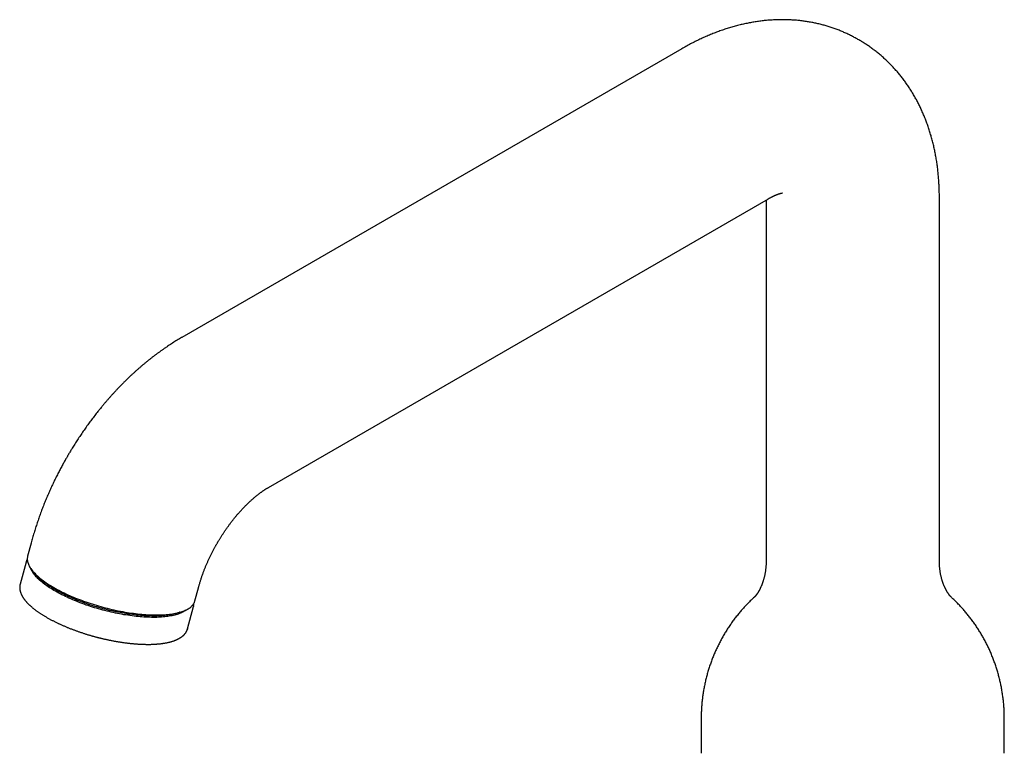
# Model space of a CAD drawing. Header units: millimetres. Extents: x 8 to 668, y 12 to 644.
# Tile 13 of 16: x 480 to 617, y 222 to 324. Entities that reach past the tile are written whole.
import ezdxf

# ---------------------------------------------------------------- set-up
doc = ezdxf.new("R2010")
doc.units = ezdxf.units.MM

msp = doc.modelspace()

# ---------------------------------------------------------------- linework, layer by layer
at = {"color": 7, "linetype": 'Continuous', "lineweight": 30}
for p, q in [((571.82, 319.6), (502.53, 279.59)), ((514.53, 258.81), (583.82, 298.81)), ((607.5, 248.59), (607.5, 299)), ((583.5, 298.63), (583.5, 248.59)), ((481.65, 251.11), (481.17, 249.3)), ((480.95, 248.48), (480.13, 245.4)), ((480.95, 248.48), (480.95, 248.48)), ((504.36, 243.12), (504.84, 244.93)), ((503.32, 239.22), (504.14, 242.3)), ((504.16, 242.38), (504.14, 242.3)), ((574.5, 226.81), (574.5, 222.32)), ((616.5, 222.32), (616.5, 226.81))]:
    msp.add_line(p, q, dxfattribs=at)
at = {"color": 7, "linetype": 'Continuous', "lineweight": 30, "flags": 128}
for points in [[(481.17, 249.3), (481.15, 249.23), (481.13, 249.12), (481.12, 249.01), (481.12, 248.9), (481.12, 248.79), (481.14, 248.67), (481.16, 248.55), (481.19, 248.44), (481.23, 248.32), (481.27, 248.2), (481.32, 248.07), (481.38, 247.95), (481.45, 247.83), (481.53, 247.7), (481.61, 247.57), (481.71, 247.44), (481.8, 247.32), (481.91, 247.19), (482.03, 247.06), (482.15, 246.93), (482.28, 246.79), (482.41, 246.66), (482.56, 246.53), (482.71, 246.4), (482.86, 246.27), (483.03, 246.13), (483.2, 246), (483.38, 245.87), (483.56, 245.74), (483.75, 245.61), (483.94, 245.47), (484.15, 245.34), (484.35, 245.21), (484.57, 245.08), (484.79, 244.96), (485.01, 244.83), (485.24, 244.7), (485.48, 244.57), (485.72, 244.45), (485.96, 244.33), (486.21, 244.2), (486.47, 244.08), (486.73, 243.96), (486.99, 243.85), (487.26, 243.73), (487.53, 243.62), (487.8, 243.5), (488.08, 243.39), (488.36, 243.28), (488.64, 243.18), (488.93, 243.07), (489.22, 242.97), (489.51, 242.87), (489.8, 242.77), (490.1, 242.67), (490.4, 242.58), (490.7, 242.49), (491, 242.4), (491.3, 242.32), (491.6, 242.23), (491.9, 242.15), (492.21, 242.07), (492.51, 242), (492.82, 241.93), (493.12, 241.86), (493.43, 241.79), (493.73, 241.73), (494.04, 241.67), (494.34, 241.61), (494.64, 241.56), (494.94, 241.51), (495.24, 241.46), (495.54, 241.42), (495.83, 241.38), (496.12, 241.34), (496.41, 241.3), (496.7, 241.27), (496.99, 241.25), (497.27, 241.22), (497.55, 241.2), (497.83, 241.19), (498.1, 241.17), (498.37, 241.16), (498.63, 241.15), (498.89, 241.15), (499.15, 241.15), (499.4, 241.16), (499.65, 241.16), (499.9, 241.17), (500.13, 241.19), (500.37, 241.2), (500.6, 241.23), (500.82, 241.25), (501.04, 241.28), (501.25, 241.31), (501.45, 241.34), (501.65, 241.38), (501.85, 241.42), (502.03, 241.47), (502.22, 241.51), (502.39, 241.56), (502.56, 241.62), (502.72, 241.68), (502.87, 241.74), (503.02, 241.8), (503.16, 241.87), (503.3, 241.94), (503.42, 242.01), (503.54, 242.08), (503.65, 242.16), (503.76, 242.24), (503.85, 242.32), (503.94, 242.41), (504.02, 242.5), (504.1, 242.59), (504.16, 242.68), (504.22, 242.78), (504.27, 242.88), (504.31, 242.98), (504.35, 243.08), (504.36, 243.12)], [(503.15, 241.86), (503.08, 241.81), (502.98, 241.73), (502.86, 241.66), (502.75, 241.59), (502.62, 241.52), (502.49, 241.46), (502.35, 241.39), (502.2, 241.34), (502.05, 241.28), (501.89, 241.23), (501.72, 241.18), (501.55, 241.13), (501.37, 241.09), (501.19, 241.05), (501, 241.01), (500.8, 240.98), (500.6, 240.95), (500.4, 240.92), (500.18, 240.9), (499.97, 240.87), (499.74, 240.86), (499.52, 240.84), (499.28, 240.83), (499.05, 240.82), (498.81, 240.82), (498.56, 240.82), (498.31, 240.82), (498.06, 240.83), (497.8, 240.83), (497.54, 240.85), (497.28, 240.86), (497.01, 240.88), (496.74, 240.9), (496.47, 240.93), (496.19, 240.96), (495.92, 240.99), (495.64, 241.02), (495.35, 241.06), (495.07, 241.1), (494.78, 241.15), (494.5, 241.19), (494.21, 241.25), (493.92, 241.3), (493.63, 241.36), (493.34, 241.42), (493.04, 241.48), (492.75, 241.54), (492.46, 241.61), (492.17, 241.68), (491.88, 241.76), (491.59, 241.83), (491.29, 241.91), (491.01, 241.99), (490.72, 242.08), (490.43, 242.16), (490.14, 242.25), (489.86, 242.34), (489.58, 242.44), (489.3, 242.53), (489.02, 242.63), (488.74, 242.73), (488.47, 242.83), (488.2, 242.94), (487.94, 243.04), (487.67, 243.15), (487.41, 243.26), (487.16, 243.37), (486.9, 243.48), (486.65, 243.6), (486.41, 243.71), (486.17, 243.83), (485.93, 243.95), (485.7, 244.07), (485.47, 244.19), (485.25, 244.31), (485.03, 244.43), (484.82, 244.55), (484.62, 244.68), (484.42, 244.8), (484.22, 244.93), (484.03, 245.05), (483.85, 245.18), (483.67, 245.3), (483.5, 245.43), (483.33, 245.56), (483.17, 245.68), (483.02, 245.81), (482.88, 245.94), (482.74, 246.06), (482.6, 246.19), (482.48, 246.32), (482.36, 246.44), (482.25, 246.57), (482.14, 246.69), (482.05, 246.81), (481.96, 246.94), (481.87, 247.06), (481.8, 247.18), (481.73, 247.3), (481.67, 247.42), (481.62, 247.54), (481.59, 247.61)], [(502.31, 241.54), (502.25, 241.52), (502.1, 241.46), (501.94, 241.41), (501.77, 241.36), (501.6, 241.31), (501.42, 241.27), (501.24, 241.23), (501.05, 241.19), (500.85, 241.16), (500.65, 241.13), (500.44, 241.1), (500.23, 241.08), (500.01, 241.06), (499.79, 241.04), (499.56, 241.02), (499.33, 241.01), (499.1, 241), (498.86, 241), (498.61, 241), (498.36, 241), (498.11, 241.01), (497.85, 241.02), (497.59, 241.03), (497.33, 241.04), (497.06, 241.06), (496.79, 241.08), (496.52, 241.11), (496.24, 241.14), (495.96, 241.17), (495.68, 241.2), (495.4, 241.24), (495.12, 241.28), (494.83, 241.33), (494.54, 241.38), (494.26, 241.43), (493.97, 241.48), (493.68, 241.54), (493.38, 241.6), (493.09, 241.66), (492.8, 241.72), (492.51, 241.79), (492.22, 241.86), (491.92, 241.94), (491.63, 242.01), (491.34, 242.09), (491.05, 242.17), (490.76, 242.26), (490.48, 242.34), (490.19, 242.43), (489.91, 242.52), (489.63, 242.62), (489.35, 242.71), (489.07, 242.81), (488.79, 242.91), (488.52, 243.01), (488.25, 243.12), (487.98, 243.22), (487.72, 243.33), (487.46, 243.44), (487.2, 243.55), (486.95, 243.66), (486.7, 243.78), (486.46, 243.89), (486.22, 244.01), (485.98, 244.13), (485.75, 244.25), (485.52, 244.37), (485.3, 244.49), (485.08, 244.61), (484.87, 244.73), (484.66, 244.86), (484.46, 244.98), (484.27, 245.11), (484.08, 245.23), (483.9, 245.36), (483.72, 245.49), (483.55, 245.61), (483.38, 245.74), (483.22, 245.87), (483.07, 245.99), (482.92, 246.12), (482.78, 246.25), (482.65, 246.37), (482.53, 246.5), (482.41, 246.62), (482.3, 246.75), (482.19, 246.87), (482.16, 246.91)], [(503.32, 239.22), (503.32, 239.21), (503.28, 239.11)], [(574.5, 222.32), (574.51, 222.01)], [(616.49, 222.01), (616.5, 222.32)]]:
    msp.add_lwpolyline(points, dxfattribs=at)
at = {"color": 7, "linetype": 'Continuous', "lineweight": 30}
for points, knots in [([(607.5, 299), (607.5, 299.1), (607.5, 299.33), (607.5, 299.67), (607.49, 300.02), (607.48, 300.37), (607.46, 300.72), (607.44, 301.07), (607.42, 301.42), (607.39, 301.77), (607.36, 302.11), (607.33, 302.46), (607.29, 302.8), (607.25, 303.14), (607.2, 303.48), (607.16, 303.82), (607.1, 304.16), (607.05, 304.49), (606.99, 304.82), (606.93, 305.15), (606.86, 305.48), (606.79, 305.81), (606.72, 306.13), (606.64, 306.46), (606.56, 306.78), (606.48, 307.1), (606.39, 307.41), (606.3, 307.72), (606.2, 308.04), (606.11, 308.34), (606, 308.65), (605.9, 308.96), (605.79, 309.26), (605.68, 309.56), (605.57, 309.85), (605.45, 310.15), (605.33, 310.44), (605.2, 310.73), (605.07, 311.01), (604.94, 311.3), (604.81, 311.58), (604.67, 311.85), (604.53, 312.13), (604.39, 312.4), (604.24, 312.67), (604.09, 312.94), (603.94, 313.2), (603.78, 313.46), (603.62, 313.72), (603.46, 313.98), (603.3, 314.23), (603.13, 314.48), (602.96, 314.72), (602.79, 314.97), (602.61, 315.21), (602.43, 315.45), (602.25, 315.68), (602.06, 315.91), (601.88, 316.14), (601.69, 316.37), (601.49, 316.59), (601.3, 316.81), (601.1, 317.03), (600.9, 317.24), (600.69, 317.45), (600.49, 317.66), (600.28, 317.86), (600.07, 318.06), (599.85, 318.26), (599.63, 318.45), (599.42, 318.64), (599.19, 318.83), (598.97, 319.02), (598.74, 319.2), (598.51, 319.37), (598.28, 319.55), (598.05, 319.72), (597.81, 319.89), (597.58, 320.05), (597.33, 320.21), (597.09, 320.37), (596.85, 320.52), (596.6, 320.67), (596.35, 320.82), (596.1, 320.96), (595.85, 321.1), (595.59, 321.24), (595.33, 321.37), (595.07, 321.5), (594.81, 321.62), (594.55, 321.75), (594.29, 321.86), (594.02, 321.98), (593.75, 322.09), (593.48, 322.2), (593.21, 322.3), (592.93, 322.4), (592.66, 322.49), (592.38, 322.59), (592.1, 322.67), (591.82, 322.76), (591.54, 322.84), (591.25, 322.91), (590.97, 322.99), (590.68, 323.06), (590.39, 323.12), (590.1, 323.18), (589.81, 323.24), (589.52, 323.29), (589.22, 323.34), (588.93, 323.38), (588.63, 323.43), (588.33, 323.46), (588.03, 323.5), (587.73, 323.53), (587.43, 323.55), (587.13, 323.57), (586.82, 323.59), (586.52, 323.6), (586.21, 323.61), (585.9, 323.61), (585.6, 323.61), (585.29, 323.61), (584.97, 323.6), (584.66, 323.59), (584.35, 323.57), (584.04, 323.55), (583.72, 323.53), (583.4, 323.5), (583.09, 323.46), (582.77, 323.43), (582.45, 323.38), (582.13, 323.34), (581.81, 323.29), (581.49, 323.23), (581.17, 323.17), (580.85, 323.11), (580.52, 323.04), (580.2, 322.97), (579.88, 322.89), (579.55, 322.81), (579.23, 322.72), (578.9, 322.63), (578.58, 322.54), (578.25, 322.44), (577.92, 322.34), (577.6, 322.23), (577.27, 322.12), (576.94, 322), (576.62, 321.88), (576.29, 321.75), (575.96, 321.62), (575.64, 321.49), (575.31, 321.35), (574.98, 321.21), (574.66, 321.06), (574.33, 320.91), (574, 320.75), (573.68, 320.59), (573.35, 320.43), (573.03, 320.26), (572.71, 320.09), (572.39, 319.91), (572.09, 319.75), (571.9, 319.64), (571.82, 319.6)], [0, 0, 0, 0, 0.005938, 0.012582, 0.019223, 0.025859, 0.03249, 0.039115, 0.045733, 0.052343, 0.058945, 0.065538, 0.072121, 0.078693, 0.085253, 0.091802, 0.098337, 0.104859, 0.111366, 0.117858, 0.124335, 0.130795, 0.137239, 0.143665, 0.150073, 0.156464, 0.162835, 0.169188, 0.175522, 0.181836, 0.188131, 0.194406, 0.20066, 0.206895, 0.21311, 0.219305, 0.225481, 0.231636, 0.237771, 0.243887, 0.249984, 0.256062, 0.26212, 0.26816, 0.274182, 0.280186, 0.286172, 0.292141, 0.298093, 0.304028, 0.309948, 0.315852, 0.32174, 0.327614, 0.333474, 0.339319, 0.345152, 0.350971, 0.356779, 0.362574, 0.368358, 0.374131, 0.379893, 0.385646, 0.391389, 0.397124, 0.40285, 0.408568, 0.414279, 0.419983, 0.425681, 0.431373, 0.43706, 0.442742, 0.44842, 0.454094, 0.459764, 0.465432, 0.471098, 0.476762, 0.482425, 0.488088, 0.49375, 0.499412, 0.505076, 0.51074, 0.516407, 0.522076, 0.527747, 0.533422, 0.539101, 0.544784, 0.550472, 0.556165, 0.561864, 0.56757, 0.573283, 0.579003, 0.584731, 0.590468, 0.596214, 0.60197, 0.607736, 0.613513, 0.619301, 0.625101, 0.630914, 0.636739, 0.642578, 0.648431, 0.654299, 0.660182, 0.666081, 0.671996, 0.677927, 0.683876, 0.689843, 0.695828, 0.701833, 0.707856, 0.713899, 0.719963, 0.726047, 0.732153, 0.73828, 0.74443, 0.750602, 0.756796, 0.763014, 0.769256, 0.77552, 0.781809, 0.788123, 0.79446, 0.800822, 0.807208, 0.813619, 0.820055, 0.826515, 0.833, 0.839509, 0.846042, 0.852598, 0.859179, 0.865782, 0.872408, 0.879057, 0.885727, 0.892418, 0.89913, 0.905862, 0.912613, 0.919383, 0.926171, 0.932975, 0.939795, 0.946631, 0.953481, 0.960345, 0.967222, 0.97411, 0.981009, 0.987918, 0.994836, 1, 1, 1, 1]), ([(583.82, 298.81), (583.84, 298.82), (583.89, 298.85), (583.98, 298.9), (584.08, 298.96), (584.18, 299.01), (584.28, 299.06), (584.37, 299.11), (584.46, 299.15), (584.55, 299.19), (584.63, 299.23), (584.72, 299.27), (584.8, 299.31), (584.88, 299.34), (584.95, 299.37), (585.02, 299.4), (585.09, 299.42), (585.16, 299.45), (585.22, 299.47), (585.28, 299.49), (585.34, 299.51), (585.39, 299.53), (585.44, 299.54), (585.49, 299.55), (585.53, 299.57), (585.57, 299.58), (585.61, 299.58), (585.64, 299.59), (585.67, 299.6), (585.7, 299.6), (585.72, 299.61), (585.74, 299.61), (585.75, 299.61), (585.76, 299.61), (585.77, 299.61), (585.77, 299.61), (585.77, 299.61), (585.77, 299.61)], [0, 0, 0, 0, 0.014475, 0.043693, 0.072862, 0.101985, 0.131066, 0.160108, 0.189117, 0.218095, 0.24705, 0.275985, 0.304906, 0.333821, 0.362734, 0.391655, 0.420587, 0.449538, 0.478517, 0.507533, 0.536595, 0.565713, 0.594897, 0.62416, 0.653512, 0.682967, 0.712537, 0.742237, 0.772081, 0.802084, 0.832265, 0.862639, 0.893226, 0.924045, 0.955117, 0.986465, 1, 1, 1, 1]), ([(502.53, 279.59), (502.52, 279.59), (502.41, 279.52), (502.19, 279.4), (501.88, 279.21), (501.57, 279.02), (501.26, 278.82), (500.95, 278.62), (500.64, 278.42), (500.33, 278.21), (500.03, 278), (499.72, 277.79), (499.42, 277.57), (499.12, 277.35), (498.82, 277.13), (498.52, 276.9), (498.23, 276.67), (497.93, 276.44), (497.64, 276.2), (497.35, 275.96), (497.06, 275.72), (496.77, 275.47), (496.48, 275.22), (496.2, 274.97), (495.91, 274.71), (495.63, 274.45), (495.35, 274.19), (495.07, 273.92), (494.8, 273.65), (494.52, 273.38), (494.25, 273.11), (493.98, 272.83), (493.71, 272.55), (493.44, 272.27), (493.18, 271.99), (492.91, 271.7), (492.65, 271.41), (492.39, 271.11), (492.13, 270.82), (491.88, 270.52), (491.62, 270.22), (491.38, 269.92), (491.14, 269.62), (490.91, 269.34), (490.68, 269.05), (490.46, 268.76), (490.24, 268.48), (490.02, 268.2), (489.81, 267.91), (489.6, 267.62), (489.39, 267.33), (489.18, 267.04), (488.98, 266.75), (488.78, 266.46), (488.58, 266.16), (488.38, 265.87), (488.18, 265.57), (487.99, 265.27), (487.8, 264.98), (487.61, 264.68), (487.43, 264.39), (487.25, 264.1), (487.1, 263.84), (486.96, 263.62), (486.83, 263.4), (486.73, 263.22), (486.66, 263.1), (486.63, 263.06)], [0, 0, 0, 0, 0.00134, 0.017914, 0.034507, 0.051116, 0.067741, 0.084378, 0.101026, 0.117684, 0.13435, 0.151021, 0.167697, 0.184376, 0.201057, 0.217738, 0.234419, 0.251099, 0.267778, 0.284454, 0.301127, 0.317798, 0.334464, 0.351128, 0.367788, 0.384445, 0.401098, 0.417749, 0.434398, 0.451046, 0.467692, 0.484339, 0.500987, 0.517637, 0.534291, 0.55095, 0.567617, 0.584292, 0.600979, 0.61768, 0.634398, 0.651137, 0.666181, 0.682923, 0.697943, 0.712954, 0.727953, 0.74294, 0.757915, 0.772878, 0.787828, 0.802763, 0.817682, 0.832583, 0.847462, 0.862315, 0.877132, 0.891904, 0.906608, 0.921208, 0.93563, 0.949701, 0.962909, 0.973772, 0.982823, 0.993856, 1, 1, 1, 1]), ([(486.63, 263.06), (486.57, 262.95), (486.48, 262.79), (486.34, 262.55), (486.23, 262.35), (486.1, 262.11), (485.96, 261.85), (485.81, 261.58), (485.67, 261.31), (485.52, 261.02), (485.37, 260.73), (485.22, 260.43), (485.06, 260.13), (484.91, 259.82), (484.76, 259.51), (484.62, 259.19), (484.47, 258.88), (484.32, 258.56), (484.18, 258.24), (484.04, 257.91), (483.89, 257.59), (483.76, 257.26), (483.62, 256.93), (483.48, 256.6), (483.35, 256.27), (483.22, 255.93), (483.09, 255.6), (482.97, 255.26), (482.84, 254.92), (482.72, 254.58), (482.61, 254.24), (482.49, 253.9), (482.38, 253.56), (482.26, 253.21), (482.16, 252.87), (482.05, 252.53), (481.95, 252.18), (481.85, 251.83), (481.75, 251.49), (481.69, 251.25), (481.65, 251.12), (481.65, 251.11)], [0, 0, 0, 0, 0.029929, 0.041964, 0.061964, 0.082729, 0.105009, 0.128273, 0.152308, 0.176943, 0.202057, 0.227562, 0.253389, 0.279488, 0.305818, 0.332348, 0.359051, 0.385908, 0.412901, 0.440017, 0.467243, 0.49457, 0.521989, 0.549494, 0.577079, 0.604738, 0.632466, 0.660261, 0.688118, 0.716034, 0.744008, 0.772036, 0.800117, 0.828249, 0.85643, 0.884658, 0.912933, 0.941253, 0.969617, 0.998023, 1, 1, 1, 1]), ([(507.42, 251.06), (507.46, 251.13), (507.51, 251.22), (507.59, 251.36), (507.66, 251.48), (507.75, 251.62), (507.84, 251.76), (507.93, 251.92), (508.03, 252.07), (508.14, 252.23), (508.24, 252.4), (508.35, 252.56), (508.46, 252.72), (508.57, 252.89), (508.69, 253.05), (508.8, 253.22), (508.92, 253.38), (509.04, 253.55), (509.16, 253.71), (509.28, 253.87), (509.4, 254.03), (509.53, 254.19), (509.65, 254.35), (509.78, 254.51), (509.9, 254.66), (510.03, 254.82), (510.16, 254.97), (510.29, 255.12), (510.41, 255.26), (510.54, 255.41), (510.67, 255.55), (510.8, 255.69), (510.93, 255.83), (511.06, 255.97), (511.18, 256.1), (511.31, 256.23), (511.44, 256.36), (511.57, 256.49), (511.7, 256.61), (511.82, 256.73), (511.95, 256.85), (512.08, 256.97), (512.2, 257.08), (512.33, 257.19), (512.45, 257.3), (512.57, 257.4), (512.69, 257.51), (512.81, 257.61), (512.93, 257.7), (513.05, 257.8), (513.17, 257.89), (513.28, 257.97), (513.39, 258.06), (513.51, 258.14), (513.62, 258.22), (513.73, 258.3), (513.83, 258.37), (513.94, 258.44), (514.04, 258.51), (514.14, 258.57), (514.24, 258.64), (514.34, 258.7), (514.43, 258.75), (514.5, 258.79), (514.53, 258.81), (514.53, 258.81)], [0, 0, 0, 0, 0.018626, 0.026136, 0.038612, 0.051566, 0.065464, 0.079972, 0.094955, 0.110306, 0.125948, 0.141821, 0.157883, 0.1741, 0.190445, 0.206897, 0.223436, 0.240049, 0.256724, 0.27345, 0.290217, 0.307018, 0.323846, 0.340695, 0.35756, 0.374434, 0.391315, 0.408197, 0.425078, 0.441953, 0.458819, 0.475675, 0.492516, 0.509341, 0.526147, 0.542932, 0.559693, 0.57643, 0.59314, 0.609821, 0.626472, 0.643093, 0.65968, 0.676234, 0.692753, 0.709236, 0.725683, 0.742092, 0.758464, 0.774797, 0.791092, 0.807348, 0.823565, 0.839743, 0.855883, 0.871984, 0.888047, 0.904073, 0.920063, 0.936018, 0.951938, 0.967825, 0.983681, 0.999507, 1, 1, 1, 1]), ([(504.84, 244.93), (504.85, 244.97), (504.88, 245.07), (504.93, 245.24), (504.98, 245.43), (505.04, 245.63), (505.1, 245.82), (505.16, 246.02), (505.23, 246.22), (505.29, 246.42), (505.37, 246.62), (505.44, 246.82), (505.51, 247.01), (505.58, 247.2), (505.65, 247.38), (505.72, 247.57), (505.8, 247.76), (505.87, 247.94), (505.95, 248.13), (506.03, 248.32), (506.12, 248.51), (506.2, 248.7), (506.29, 248.88), (506.38, 249.07), (506.47, 249.26), (506.56, 249.45), (506.65, 249.63), (506.74, 249.82), (506.84, 250), (506.93, 250.18), (507.03, 250.36), (507.12, 250.53), (507.2, 250.67), (507.27, 250.8), (507.34, 250.93), (507.39, 251.01), (507.42, 251.06)], [0, 0, 0, 0, 0.0207725, 0.0530466, 0.0854348, 0.1179386, 0.1505593, 0.1832989, 0.2161597, 0.2491446, 0.2822572, 0.3155019, 0.3454392, 0.3754205, 0.405441, 0.4354978, 0.4655876, 0.495707, 0.5258522, 0.5560189, 0.5862022, 0.6163963, 0.6465941, 0.6767867, 0.7069624, 0.7371052, 0.7671916, 0.797185, 0.8270238, 0.8565929, 0.8856463, 0.9135399, 0.9388569, 0.956763, 0.9765963, 1, 1, 1, 1]), ([(481.12, 248.89), (481.11, 248.88), (481.08, 248.83), (481.05, 248.76), (481.02, 248.68), (480.99, 248.61), (480.96, 248.54), (480.95, 248.5), (480.95, 248.48)], [0, 0, 0, 0, 0.151212, 0.337819, 0.52426, 0.710739, 0.897482, 1, 1, 1, 1]), ([(583.5, 248.59), (583.5, 248.57), (583.5, 248.49), (583.5, 248.34), (583.49, 248.15), (583.48, 247.95), (583.47, 247.76), (583.45, 247.57), (583.42, 247.38), (583.4, 247.19), (583.37, 247.01), (583.34, 246.83), (583.3, 246.66), (583.26, 246.49), (583.22, 246.32), (583.18, 246.16), (583.13, 246), (583.09, 245.85), (583.04, 245.71), (582.99, 245.57), (582.94, 245.43), (582.89, 245.3), (582.84, 245.18), (582.79, 245.06), (582.73, 244.95), (582.68, 244.84), (582.63, 244.74), (582.58, 244.64), (582.54, 244.55), (582.49, 244.47), (582.44, 244.39), (582.4, 244.31), (582.35, 244.24), (582.31, 244.17), (582.27, 244.11), (582.23, 244.06), (582.19, 244), (582.16, 243.95), (582.12, 243.91), (582.09, 243.87), (582.07, 243.84), (582.04, 243.8), (582.02, 243.78), (582, 243.75), (581.98, 243.73), (581.96, 243.71), (581.95, 243.7), (581.94, 243.69), (581.93, 243.68), (581.93, 243.68), (581.93, 243.68), (581.93, 243.68)], [0, 0, 0, 0, 0.006297, 0.031923, 0.057545, 0.083128, 0.108645, 0.134066, 0.159363, 0.18451, 0.209484, 0.234261, 0.258821, 0.283147, 0.307224, 0.331036, 0.354575, 0.37783, 0.400796, 0.423468, 0.445843, 0.46792, 0.489699, 0.511183, 0.532374, 0.553277, 0.573896, 0.594237, 0.614306, 0.634111, 0.653659, 0.672957, 0.692013, 0.710835, 0.729432, 0.747813, 0.765984, 0.783955, 0.801734, 0.81933, 0.83675, 0.854003, 0.871097, 0.888039, 0.904837, 0.9215, 0.938034, 0.954447, 0.970745, 0.986937, 1, 1, 1, 1]), ([(609.08, 243.68), (609.08, 243.68), (609.08, 243.68), (609.07, 243.68), (609.07, 243.69), (609.06, 243.7), (609.04, 243.71), (609.03, 243.73), (609.01, 243.75), (608.99, 243.77), (608.97, 243.79), (608.95, 243.82), (608.92, 243.86), (608.89, 243.89), (608.86, 243.93), (608.83, 243.98), (608.8, 244.03), (608.76, 244.08), (608.72, 244.13), (608.68, 244.2), (608.64, 244.26), (608.6, 244.33), (608.55, 244.4), (608.51, 244.48), (608.46, 244.57), (608.41, 244.66), (608.37, 244.75), (608.32, 244.85), (608.27, 244.95), (608.22, 245.06), (608.17, 245.17), (608.12, 245.29), (608.07, 245.42), (608.02, 245.55), (607.98, 245.68), (607.93, 245.82), (607.88, 245.97), (607.84, 246.12), (607.8, 246.27), (607.76, 246.43), (607.72, 246.6), (607.68, 246.77), (607.65, 246.94), (607.62, 247.12), (607.59, 247.3), (607.57, 247.48), (607.55, 247.67), (607.53, 247.86), (607.52, 248.05), (607.51, 248.24), (607.5, 248.42), (607.5, 248.54), (607.5, 248.59)], [0, 0, 0, 0, 0.012189, 0.027814, 0.043537, 0.059364, 0.0753, 0.091354, 0.10753, 0.123836, 0.140279, 0.156865, 0.173602, 0.190497, 0.207557, 0.224789, 0.242202, 0.259803, 0.277599, 0.295598, 0.313808, 0.332237, 0.350892, 0.369781, 0.388912, 0.408291, 0.427926, 0.447824, 0.46799, 0.488432, 0.509154, 0.530161, 0.551457, 0.573046, 0.594929, 0.617107, 0.63958, 0.662346, 0.685402, 0.708742, 0.73236, 0.756245, 0.780387, 0.804773, 0.829387, 0.85421, 0.879223, 0.904404, 0.929729, 0.955171, 0.980703, 1, 1, 1, 1]), ([(480.13, 245.4), (480.12, 245.39), (480.11, 245.35), (480.1, 245.28), (480.09, 245.2), (480.08, 245.11), (480.07, 245.03), (480.07, 244.94), (480.07, 244.85), (480.08, 244.76), (480.09, 244.67), (480.1, 244.58), (480.13, 244.49), (480.15, 244.39), (480.18, 244.3), (480.21, 244.2), (480.25, 244.1), (480.3, 244), (480.34, 243.91), (480.39, 243.81), (480.45, 243.72), (480.5, 243.62), (480.56, 243.53), (480.62, 243.44), (480.69, 243.35), (480.76, 243.26), (480.83, 243.17), (480.91, 243.08), (480.99, 242.98), (481.07, 242.89), (481.15, 242.8), (481.24, 242.71), (481.34, 242.62), (481.43, 242.53), (481.53, 242.44), (481.63, 242.35), (481.74, 242.25), (481.85, 242.16), (481.96, 242.07), (482.08, 241.97), (482.21, 241.88), (482.33, 241.78), (482.46, 241.69), (482.6, 241.59), (482.73, 241.5), (482.87, 241.4), (483.02, 241.31), (483.17, 241.21), (483.32, 241.11), (483.48, 241.01), (483.65, 240.92), (483.81, 240.82), (483.98, 240.72), (484.14, 240.63), (484.31, 240.54), (484.48, 240.45), (484.65, 240.36), (484.82, 240.28), (484.99, 240.19), (485.17, 240.1), (485.34, 240.02), (485.51, 239.94), (485.69, 239.86), (485.86, 239.78), (486.04, 239.7), (486.22, 239.62), (486.4, 239.55), (486.58, 239.47), (486.76, 239.4), (486.94, 239.32), (487.13, 239.25), (487.32, 239.18), (487.5, 239.11), (487.69, 239.04), (487.88, 238.97), (488.08, 238.9), (488.27, 238.83), (488.46, 238.76), (488.66, 238.7), (488.85, 238.64), (489.05, 238.57), (489.24, 238.51), (489.43, 238.45), (489.63, 238.39), (489.82, 238.34), (490, 238.28), (490.16, 238.24), (490.31, 238.2), (490.45, 238.16), (490.55, 238.13), (490.6, 238.12)], [0, 0, 0, 0, 0.004954, 0.015945, 0.02699, 0.038104, 0.049298, 0.060587, 0.071981, 0.08349, 0.095121, 0.106879, 0.118766, 0.130779, 0.142916, 0.15517, 0.167531, 0.179988, 0.19253, 0.203846, 0.216478, 0.227849, 0.239239, 0.250641, 0.262053, 0.273469, 0.284888, 0.296307, 0.307723, 0.319136, 0.330543, 0.341944, 0.353339, 0.364727, 0.376108, 0.387482, 0.398848, 0.410207, 0.422854, 0.434197, 0.446816, 0.458144, 0.470738, 0.482054, 0.494625, 0.505928, 0.51848, 0.531056, 0.543625, 0.556186, 0.568741, 0.581292, 0.593838, 0.606381, 0.617638, 0.630145, 0.641395, 0.653904, 0.665146, 0.677662, 0.688897, 0.70013, 0.71136, 0.722586, 0.733809, 0.745029, 0.756246, 0.767459, 0.778669, 0.789874, 0.801076, 0.812273, 0.823464, 0.83465, 0.84583, 0.857001, 0.868163, 0.879313, 0.890447, 0.901562, 0.91265, 0.9237, 0.93469, 0.945585, 0.956305, 0.966651, 0.976413, 0.983319, 0.99047, 1, 1, 1, 1]), ([(581.95, 243.69), (581.92, 243.67), (581.82, 243.58), (581.64, 243.42), (581.42, 243.2), (581.2, 242.99), (580.99, 242.77), (580.77, 242.55), (580.56, 242.33), (580.35, 242.1), (580.15, 241.88), (579.95, 241.64), (579.75, 241.41), (579.56, 241.17), (579.37, 240.93), (579.18, 240.69), (578.99, 240.44), (578.81, 240.19), (578.63, 239.94), (578.46, 239.69), (578.28, 239.43), (578.12, 239.18), (577.95, 238.92), (577.79, 238.65), (577.63, 238.39), (577.48, 238.12), (577.33, 237.85), (577.18, 237.58), (577.04, 237.31), (576.9, 237.03), (576.76, 236.75), (576.63, 236.48), (576.5, 236.19), (576.38, 235.91), (576.26, 235.63), (576.14, 235.34), (576.03, 235.06), (575.92, 234.77), (575.82, 234.48), (575.72, 234.18), (575.62, 233.89), (575.53, 233.6), (575.44, 233.3), (575.35, 233.01), (575.27, 232.71), (575.19, 232.41), (575.12, 232.11), (575.05, 231.81), (574.99, 231.51), (574.92, 231.2), (574.87, 230.9), (574.81, 230.6), (574.77, 230.29), (574.72, 229.99), (574.68, 229.68), (574.64, 229.38), (574.61, 229.07), (574.58, 228.76), (574.56, 228.46), (574.54, 228.15), (574.52, 227.84), (574.51, 227.53), (574.51, 227.23), (574.5, 226.99), (574.5, 226.85), (574.5, 226.81)], [0, 0, 0, 0, 0.005664, 0.021766, 0.037878, 0.054001, 0.070133, 0.086273, 0.102422, 0.118579, 0.134744, 0.150915, 0.167093, 0.183278, 0.199468, 0.215663, 0.231864, 0.24807, 0.264279, 0.280493, 0.296711, 0.312932, 0.329156, 0.345383, 0.361613, 0.377845, 0.394079, 0.410315, 0.426553, 0.442791, 0.459031, 0.475272, 0.491514, 0.507756, 0.523998, 0.540241, 0.556483, 0.572725, 0.588967, 0.605208, 0.621448, 0.637688, 0.653926, 0.670163, 0.686399, 0.702633, 0.718865, 0.735096, 0.751325, 0.767551, 0.783776, 0.799998, 0.816217, 0.832434, 0.848648, 0.86486, 0.881068, 0.897273, 0.913475, 0.929674, 0.945869, 0.962061, 0.978249, 0.994433, 1, 1, 1, 1]), ([(616.5, 226.81), (616.5, 226.83), (616.5, 226.94), (616.5, 227.16), (616.49, 227.47), (616.48, 227.78), (616.47, 228.08), (616.45, 228.39), (616.43, 228.7), (616.4, 229), (616.37, 229.31), (616.33, 229.61), (616.29, 229.92), (616.25, 230.22), (616.2, 230.52), (616.15, 230.83), (616.09, 231.13), (616.04, 231.43), (615.97, 231.73), (615.9, 232.03), (615.83, 232.32), (615.76, 232.62), (615.68, 232.91), (615.6, 233.21), (615.51, 233.5), (615.42, 233.79), (615.32, 234.08), (615.22, 234.37), (615.12, 234.66), (615.02, 234.94), (614.91, 235.23), (614.79, 235.51), (614.68, 235.79), (614.56, 236.07), (614.43, 236.35), (614.3, 236.62), (614.17, 236.9), (614.04, 237.17), (613.9, 237.44), (613.76, 237.7), (613.61, 237.97), (613.46, 238.23), (613.31, 238.49), (613.15, 238.75), (612.99, 239.01), (612.83, 239.26), (612.67, 239.51), (612.5, 239.76), (612.32, 240.01), (612.15, 240.26), (611.97, 240.5), (611.79, 240.74), (611.61, 240.97), (611.42, 241.21), (611.23, 241.44), (611.03, 241.67), (610.84, 241.89), (610.64, 242.12), (610.44, 242.34), (610.23, 242.55), (610.03, 242.77), (609.82, 242.98), (609.6, 243.19), (609.39, 243.39), (609.21, 243.56), (609.1, 243.66), (609.06, 243.69)], [0, 0, 0, 0, 0.002212, 0.018391, 0.034565, 0.050735, 0.0669, 0.083062, 0.099218, 0.11537, 0.131517, 0.147659, 0.163796, 0.179928, 0.196054, 0.212175, 0.22829, 0.2444, 0.260504, 0.276601, 0.292693, 0.308778, 0.324857, 0.34093, 0.356996, 0.373055, 0.389106, 0.405151, 0.421189, 0.437219, 0.453241, 0.469255, 0.485262, 0.50126, 0.51725, 0.533232, 0.549204, 0.565168, 0.581123, 0.597068, 0.613004, 0.628929, 0.644845, 0.660751, 0.676646, 0.69253, 0.708404, 0.724266, 0.740116, 0.755955, 0.771782, 0.787597, 0.803398, 0.819187, 0.834963, 0.850725, 0.866474, 0.882208, 0.897927, 0.913632, 0.929322, 0.944996, 0.960654, 0.976296, 0.991921, 1, 1, 1, 1]), ([(504.14, 242.3), (504.14, 242.31), (504.15, 242.35), (504.17, 242.42), (504.18, 242.5), (504.19, 242.58), (504.2, 242.67), (504.2, 242.72), (504.2, 242.74)], [0, 0, 0, 0, 0.085008, 0.272046, 0.46, 0.649108, 0.839603, 1, 1, 1, 1]), ([(490.6, 238.12), (490.68, 238.1), (490.78, 238.07), (490.93, 238.03), (491.06, 238), (491.21, 237.96), (491.37, 237.92), (491.55, 237.88), (491.72, 237.84), (491.91, 237.8), (492.09, 237.76), (492.28, 237.72), (492.47, 237.68), (492.66, 237.64), (492.86, 237.6), (493.05, 237.56), (493.25, 237.52), (493.44, 237.49), (493.64, 237.46), (493.83, 237.42), (494.03, 237.39), (494.23, 237.36), (494.42, 237.33), (494.62, 237.31), (494.82, 237.28), (495.01, 237.26), (495.2, 237.23), (495.4, 237.21), (495.59, 237.19), (495.78, 237.18), (495.97, 237.16), (496.16, 237.14), (496.35, 237.13), (496.54, 237.12), (496.72, 237.11), (496.91, 237.1), (497.09, 237.09), (497.27, 237.09), (497.45, 237.08), (497.63, 237.08), (497.8, 237.08), (497.97, 237.08), (498.15, 237.08), (498.32, 237.08), (498.48, 237.09), (498.65, 237.1), (498.81, 237.11), (498.98, 237.12), (499.14, 237.13), (499.29, 237.14), (499.45, 237.16), (499.6, 237.17), (499.75, 237.19), (499.9, 237.21), (500.04, 237.24), (500.19, 237.26), (500.33, 237.28), (500.46, 237.31), (500.6, 237.34), (500.73, 237.37), (500.86, 237.4), (500.99, 237.43), (501.11, 237.47), (501.23, 237.5), (501.35, 237.54), (501.47, 237.58), (501.58, 237.62), (501.69, 237.67), (501.79, 237.71), (501.9, 237.76), (502, 237.81), (502.09, 237.86), (502.19, 237.91), (502.28, 237.96), (502.36, 238.01), (502.45, 238.07), (502.53, 238.13), (502.61, 238.19), (502.68, 238.25), (502.75, 238.31), (502.82, 238.37), (502.88, 238.44), (502.94, 238.51), (502.99, 238.58), (503.05, 238.65), (503.09, 238.72), (503.14, 238.79), (503.18, 238.86), (503.22, 238.94), (503.25, 239.01), (503.28, 239.09), (503.3, 239.16), (503.31, 239.2), (503.32, 239.22)], [0, 0, 0, 0, 0.011894, 0.016808, 0.024956, 0.033434, 0.042541, 0.052055, 0.061886, 0.071962, 0.082233, 0.092661, 0.103217, 0.11388, 0.124633, 0.135462, 0.146356, 0.157307, 0.168307, 0.17935, 0.190431, 0.201545, 0.212689, 0.22386, 0.235054, 0.24627, 0.257506, 0.268758, 0.280027, 0.29131, 0.302607, 0.313915, 0.325235, 0.336564, 0.347903, 0.359251, 0.370606, 0.381969, 0.393339, 0.404714, 0.416096, 0.427484, 0.438876, 0.450274, 0.461676, 0.473083, 0.484494, 0.49591, 0.507329, 0.518752, 0.53018, 0.541611, 0.553045, 0.564484, 0.575926, 0.587372, 0.598822, 0.610276, 0.621733, 0.633194, 0.644658, 0.656126, 0.667597, 0.679071, 0.690548, 0.702026, 0.713506, 0.724986, 0.736465, 0.74794, 0.75941, 0.770872, 0.782324, 0.793761, 0.805181, 0.816579, 0.82795, 0.839291, 0.850597, 0.861864, 0.873088, 0.884266, 0.895397, 0.906482, 0.917521, 0.928519, 0.93948, 0.950411, 0.961323, 0.972224, 0.983128, 0.994047, 1, 1, 1, 1])]:
    msp.add_open_spline(points, degree=3, knots=knots, dxfattribs=at)

doc.saveas('drawing.dxf')
